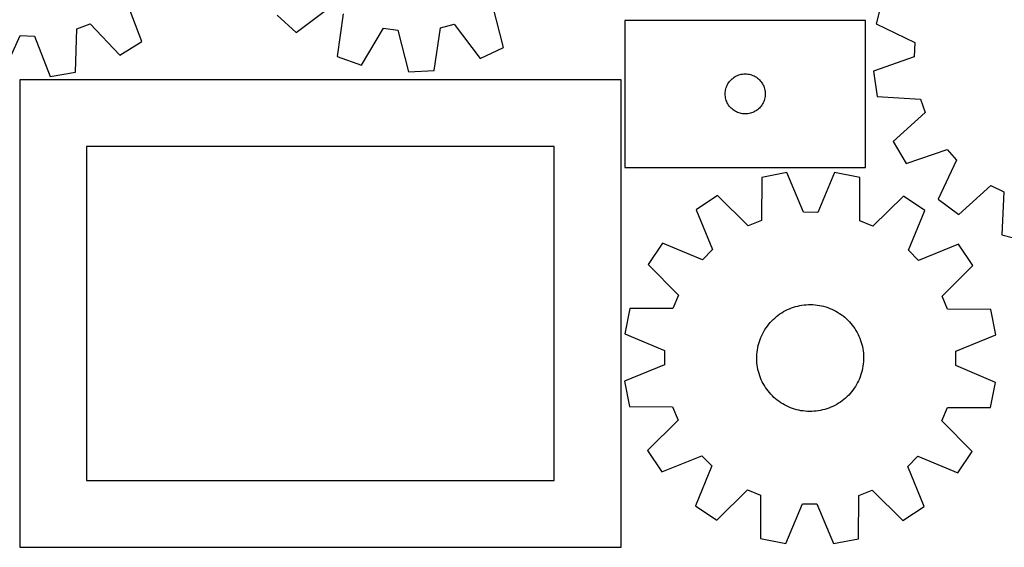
# Model space of a CAD drawing. Header units: millimetres. Extents: x 7 to 1243, y 7 to 1533.
# Tile 2 of 26: x 278 to 720, y 7 to 243. Entities that reach past the tile are written whole.
import ezdxf

# ---------------------------------------------------------------- set-up
doc = ezdxf.new("R2010")
doc.units = ezdxf.units.MM
doc.layers.add('CUT', color=7, linetype='CONTINUOUS', true_color=0x000000)

msp = doc.modelspace()

# ---------------------------------------------------------------- linework, layer by layer
at = {"layer": 'CUT'}
for p, q in [((665.451005, 252.872809), (662.607934, 241.692361)), ((332.778531, 233.680108), (325.953416, 251.814611)), ((402.169766, 237.780047), (417.706786, 249.357759)), ((495.258172, 230.988871), (490.50752, 249.773805)), ((393.577821, 245.478355), (402.169766, 237.780047)), ((423.240634, 246.083738), (420.573279, 226.891874)), ((303.016243, 219.953555), (303.650433, 239.31951)), ((303.650433, 239.31951), (309.660326, 241.605089)), ((309.660326, 241.605089), (323.002905, 227.554537)), ((431.457216, 223.067559), (441.380952, 239.709731)), ((441.380952, 239.709731), (447.746475, 238.802642)), ((447.746475, 238.802642), (452.626569, 220.050919)), ((464.145517, 220.682816), (466.945171, 239.855827)), ((466.945171, 239.855827), (473.173275, 241.453766)), ((473.173275, 241.453766), (484.857867, 225.996964)), ((657.822234, 243.144074), (549.822234, 243.144074)), ((549.822234, 243.144074), (549.822234, 177.144074)), ((657.822234, 177.144074), (657.822234, 243.144074)), ((662.607934, 241.692361), (680.06532, 233.285095)), ((270.26655, 218.661408), (278.263495, 236.310523)), ((278.263495, 236.310523), (284.690566, 236.122236)), ((284.690566, 236.122236), (291.640588, 218.035235)), ((323.002905, 227.554537), (332.778531, 233.680108)), ((484.857867, 225.996964), (495.258172, 230.988871)), ((680.06532, 233.285095), (679.726867, 226.864181)), ((420.573279, 226.891874), (431.457216, 223.067559)), ((679.726867, 226.864181), (661.482367, 220.338796)), ((291.640588, 218.035235), (303.016243, 219.953555)), ((452.626569, 220.050919), (464.145517, 220.682816)), ((597.458273, 216.508035), (597.888122, 216.910633)), ((597.888122, 216.910633), (598.343381, 217.284255)), ((598.343381, 217.284255), (598.822102, 217.627301)), ((598.822102, 217.627301), (599.322234, 217.938303)), ((599.322234, 217.938303), (599.841636, 218.215929)), ((599.841636, 218.215929), (600.378083, 218.45899)), ((600.378083, 218.45899), (600.929279, 218.666446)), ((600.929279, 218.666446), (601.492862, 218.837407)), ((601.492862, 218.837407), (602.066421, 218.971142)), ((602.066421, 218.971142), (602.647498, 219.067078)), ((602.647498, 219.067078), (603.233606, 219.124805)), ((603.233606, 219.124805), (603.822234, 219.144074)), ((603.822234, 219.144074), (604.410862, 219.124805)), ((604.410862, 219.124805), (604.99697, 219.067078)), ((604.99697, 219.067078), (605.578047, 218.971142)), ((605.578047, 218.971142), (606.151605, 218.837407)), ((606.151605, 218.837407), (606.715189, 218.666446)), ((606.715189, 218.666446), (607.266385, 218.45899)), ((607.266385, 218.45899), (607.802832, 218.215929)), ((607.802832, 218.215929), (608.322234, 217.938303)), ((608.322234, 217.938303), (608.822366, 217.627301)), ((608.822366, 217.627301), (609.301087, 217.284255)), ((609.301087, 217.284255), (609.756346, 216.910633)), ((609.756346, 216.910633), (610.186195, 216.508035)), ((661.482367, 220.338796), (663.134285, 208.921413)), ((548.070465, 216.523956), (278.070465, 216.523956)), ((278.070465, 216.523956), (278.070465, 6.523956)), ((548.070465, 6.523956), (548.070465, 216.523956)), ((594.995166, 211.899887), (595.128901, 212.473446)), ((595.128901, 212.473446), (595.299863, 213.03703)), ((595.299863, 213.03703), (595.507318, 213.588225)), ((595.507318, 213.588225), (595.750379, 214.124673)), ((595.750379, 214.124673), (596.028005, 214.644074)), ((596.028005, 214.644074), (596.339007, 215.144207)), ((596.339007, 215.144207), (596.682054, 215.622927)), ((596.682054, 215.622927), (597.055676, 216.078187)), ((597.055676, 216.078187), (597.458273, 216.508035)), ((610.186195, 216.508035), (610.588792, 216.078187)), ((610.588792, 216.078187), (610.962414, 215.622927)), ((610.962414, 215.622927), (611.30546, 215.144207)), ((611.30546, 215.144207), (611.616463, 214.644074)), ((611.616463, 214.644074), (611.894089, 214.124673)), ((611.894089, 214.124673), (612.13715, 213.588225)), ((612.13715, 213.588225), (612.344605, 213.03703)), ((612.344605, 213.03703), (612.515566, 212.473446)), ((612.515566, 212.473446), (612.649301, 211.899887)), ((594.822234, 210.144074), (594.841504, 210.732703)), ((594.841504, 209.555446), (594.822234, 210.144074)), ((594.841504, 210.732703), (594.89923, 211.31881)), ((594.89923, 208.969339), (594.841504, 209.555446)), ((594.89923, 211.31881), (594.995166, 211.899887)), ((594.995166, 208.388262), (594.89923, 208.969339)), ((595.128901, 207.814703), (594.995166, 208.388262)), ((612.649301, 208.388262), (612.515566, 207.814703)), ((612.649301, 211.899887), (612.745238, 211.31881)), ((612.745238, 208.969339), (612.649301, 208.388262)), ((612.745238, 211.31881), (612.802964, 210.732703)), ((612.802964, 209.555446), (612.745238, 208.969339)), ((612.802964, 210.732703), (612.822234, 210.144074)), ((612.822234, 210.144074), (612.802964, 209.555446)), ((663.134285, 208.921413), (682.480127, 207.834765)), ((682.480127, 207.834765), (684.624615, 201.773094)), ((595.299863, 207.251119), (595.128901, 207.814703)), ((595.507318, 206.699924), (595.299863, 207.251119)), ((595.750379, 206.163476), (595.507318, 206.699924)), ((596.028005, 205.644074), (595.750379, 206.163476)), ((596.339007, 205.143942), (596.028005, 205.644074)), ((596.682054, 204.665222), (596.339007, 205.143942)), ((597.055676, 204.209962), (596.682054, 204.665222)), ((597.458273, 203.780113), (597.055676, 204.209962)), ((597.888122, 203.377516), (597.458273, 203.780113)), ((610.186195, 203.780113), (609.756346, 203.377516)), ((610.588792, 204.209962), (610.186195, 203.780113)), ((610.962414, 204.665222), (610.588792, 204.209962)), ((611.30546, 205.143942), (610.962414, 204.665222)), ((611.616463, 205.644074), (611.30546, 205.143942)), ((611.894089, 206.163476), (611.616463, 205.644074)), ((612.13715, 206.699924), (611.894089, 206.163476)), ((612.344605, 207.251119), (612.13715, 206.699924)), ((612.515566, 207.814703), (612.344605, 207.251119)), ((598.343381, 203.003894), (597.888122, 203.377516)), ((598.822102, 202.660848), (598.343381, 203.003894)), ((599.322234, 202.349846), (598.822102, 202.660848)), ((599.841636, 202.07222), (599.322234, 202.349846)), ((600.378083, 201.829159), (599.841636, 202.07222)), ((600.929279, 201.621703), (600.378083, 201.829159)), ((601.492862, 201.450742), (600.929279, 201.621703)), ((602.066421, 201.317007), (601.492862, 201.450742)), ((602.647498, 201.221071), (602.066421, 201.317007)), ((603.233606, 201.163344), (602.647498, 201.221071)), ((603.822234, 201.144074), (603.233606, 201.163344)), ((604.410862, 201.163344), (603.822234, 201.144074)), ((604.99697, 201.221071), (604.410862, 201.163344)), ((605.578047, 201.317007), (604.99697, 201.221071)), ((606.151605, 201.450742), (605.578047, 201.317007)), ((606.715189, 201.621703), (606.151605, 201.450742)), ((607.266385, 201.829159), (606.715189, 201.621703)), ((607.802832, 202.07222), (607.266385, 201.829159)), ((608.322234, 202.349846), (607.802832, 202.07222)), ((608.822366, 202.660848), (608.322234, 202.349846)), ((609.301087, 203.003894), (608.822366, 202.660848)), ((609.756346, 203.377516), (609.301087, 203.003894)), ((684.624615, 201.773094), (670.266052, 188.762556)), ((518.070465, 186.523956), (308.070465, 186.523956)), ((308.070465, 186.523956), (308.070465, 36.523956)), ((518.070465, 36.523956), (518.070465, 186.523956)), ((670.266052, 188.762556), (676.161468, 178.846431)), ((676.161468, 178.846431), (694.450538, 185.245833)), ((694.450538, 185.245833), (698.751488, 180.466239)), ((549.822234, 177.144074), (657.822234, 177.144074)), ((698.751488, 180.466239), (690.464822, 162.951285)), ((611.20889, 172.661937), (611.086739, 153.285986)), ((622.529872, 174.880231), (611.20889, 172.661937)), ((629.955483, 156.983228), (622.529872, 174.880231)), ((643.912993, 174.819166), (636.385285, 156.964866)), ((655.221121, 172.536249), (643.912993, 174.819166)), ((655.232605, 153.159916), (655.221121, 172.536249)), ((699.706213, 156.046058), (714.154166, 168.957258)), ((714.154166, 168.957258), (719.956797, 166.187391)), ((591.430093, 164.535388), (581.819773, 158.1536)), ((605.13935, 150.842371), (591.430093, 164.535388)), ((674.953181, 164.296866), (661.165941, 150.682373)), ((684.526895, 157.860293), (674.953181, 164.296866)), ((719.956797, 166.187391), (719.003598, 146.834515)), ((690.464822, 162.951285), (699.706213, 156.046058)), ((581.819773, 158.1536), (589.121776, 140.205809)), ((636.385285, 156.964866), (629.955483, 156.983228)), ((677.122503, 139.954501), (684.526895, 157.860293)), ((611.086739, 153.285986), (605.13935, 150.842371)), ((661.165941, 150.682373), (655.232605, 153.159916)), ((719.003598, 146.834515), (730.184046, 143.991444)), ((566.656444, 143.076629), (560.21987, 133.502915)), ((584.562236, 135.672237), (566.656444, 143.076629)), ((699.603865, 142.696964), (681.656075, 135.394961)), ((705.985654, 133.086644), (699.603865, 142.696964)), ((589.121776, 140.205809), (584.562236, 135.672237)), ((681.656075, 135.394961), (677.122503, 139.954501)), ((560.21987, 133.502915), (573.834363, 119.715675)), ((692.292637, 119.377387), (705.985654, 133.086644)), ((573.834363, 119.715675), (571.356821, 113.782339)), ((627.396876, 114.873964), (628.35356, 115.08241)), ((628.35356, 115.08241), (629.317951, 115.251662)), ((629.317951, 115.251662), (630.288442, 115.381436)), ((630.288442, 115.381436), (631.263419, 115.471517)), ((631.263419, 115.471517), (632.24126, 115.521755)), ((632.24126, 115.521755), (633.220335, 115.532067)), ((633.220335, 115.532067), (634.199016, 115.502435)), ((634.199016, 115.502435), (635.175675, 115.432909)), ((635.175675, 115.432909), (636.148684, 115.323604)), ((636.148684, 115.323604), (637.116425, 115.174702)), ((637.116425, 115.174702), (638.077288, 114.986451)), ((638.077288, 114.986451), (639.029673, 114.759165)), ((694.736252, 113.429998), (692.292637, 119.377387)), ((551.980487, 113.770855), (549.697571, 102.462727)), ((571.356821, 113.782339), (551.980487, 113.770855)), ((617.822963, 110.138559), (618.594464, 110.741453)), ((618.594464, 110.741453), (619.389915, 111.312376)), ((619.389915, 111.312376), (620.207991, 111.850379)), ((620.207991, 111.850379), (621.04733, 112.354566)), ((621.04733, 112.354566), (621.906536, 112.824098)), ((621.906536, 112.824098), (622.784178, 113.258194)), ((622.784178, 113.258194), (623.678797, 113.65613)), ((623.678797, 113.65613), (624.588902, 114.017245)), ((624.588902, 114.017245), (625.512979, 114.340938)), ((625.512979, 114.340938), (626.449489, 114.626669)), ((626.449489, 114.626669), (627.396876, 114.873964)), ((639.029673, 114.759165), (639.971994, 114.493222)), ((639.971994, 114.493222), (640.902683, 114.189064)), ((640.902683, 114.189064), (641.820192, 113.847197)), ((641.820192, 113.847197), (642.722993, 113.468191)), ((642.722993, 113.468191), (643.609584, 113.052677)), ((643.609584, 113.052677), (644.478488, 112.601346)), ((644.478488, 112.601346), (645.328261, 112.114949)), ((645.328261, 112.114949), (646.157486, 111.594295)), ((646.157486, 111.594295), (646.964785, 111.040252)), ((646.964785, 111.040252), (647.748814, 110.453742)), ((714.112203, 113.307847), (694.736252, 113.429998)), ((716.330497, 101.986865), (714.112203, 113.307847)), ((613.765741, 105.909525), (614.368123, 106.681426)), ((614.368123, 106.681426), (615.001488, 107.428115)), ((615.001488, 107.428115), (615.664782, 108.148348)), ((615.664782, 108.148348), (616.356902, 108.840927)), ((616.356902, 108.840927), (617.076695, 109.504699)), ((617.076695, 109.504699), (617.822963, 110.138559)), ((647.748814, 110.453742), (648.508267, 109.83574)), ((648.508267, 109.83574), (649.24188, 109.187275)), ((649.24188, 109.187275), (649.948433, 108.509427)), ((649.948433, 108.509427), (650.62675, 107.803324)), ((650.62675, 107.803324), (651.275701, 107.070141)), ((651.275701, 107.070141), (651.894207, 106.311098)), ((651.894207, 106.311098), (652.481237, 105.527459)), ((549.697571, 102.462727), (567.551871, 94.935019)), ((610.854438, 100.82326), (611.251781, 101.718142)), ((611.251781, 101.718142), (611.685294, 102.596072)), ((611.685294, 102.596072), (612.154256, 103.455589)), ((612.154256, 103.455589), (612.657886, 104.295263)), ((612.657886, 104.295263), (613.195346, 105.113696)), ((613.195346, 105.113696), (613.765741, 105.909525)), ((652.481237, 105.527459), (653.035816, 104.720528)), ((653.035816, 104.720528), (653.557019, 103.891648)), ((653.557019, 103.891648), (654.04398, 103.042198)), ((654.04398, 103.042198), (654.495888, 102.173594)), ((654.495888, 102.173594), (654.911991, 101.287279)), ((698.433494, 94.561253), (716.330497, 101.986865)), ((609.639071, 97.104374), (609.885737, 98.051924)), ((609.885737, 98.051924), (610.170847, 98.988624)), ((610.170847, 98.988624), (610.493927, 99.912915)), ((610.493927, 99.912915), (610.854438, 100.82326)), ((654.911991, 101.287279), (655.291595, 100.384729)), ((655.291595, 100.384729), (655.63407, 99.467448)), ((655.63407, 99.467448), (655.938846, 98.53696)), ((655.938846, 98.53696), (656.205414, 97.594815)), ((656.205414, 97.594815), (656.433332, 96.642582)), ((567.551871, 94.935019), (567.533509, 88.505217)), ((608.994494, 92.259561), (609.044084, 93.237434)), ((609.044084, 93.237434), (609.133518, 94.212471)), ((609.133518, 94.212471), (609.262648, 95.183048)), ((609.262648, 95.183048), (609.43126, 96.147551)), ((609.43126, 96.147551), (609.639071, 97.104374)), ((656.433332, 96.642582), (656.62222, 95.681845)), ((656.62222, 95.681845), (656.771764, 94.714202)), ((656.771764, 94.714202), (656.881715, 93.741265)), ((656.881715, 93.741265), (656.951889, 92.764653)), ((698.415132, 88.131452), (698.433494, 94.561253)), ((567.533509, 88.505217), (549.636506, 81.079606)), ((608.984832, 91.280479), (608.994494, 92.259561)), ((609.015114, 90.301817), (608.984832, 91.280479)), ((609.085288, 89.325205), (609.015114, 90.301817)), ((609.195238, 88.352269), (609.085288, 89.325205)), ((656.833485, 88.854), (656.704354, 87.883423)), ((656.922919, 89.829037), (656.833485, 88.854)), ((656.972508, 90.80691), (656.922919, 89.829037)), ((656.951889, 92.764653), (656.98217, 91.785992)), ((656.98217, 91.785992), (656.972508, 90.80691)), ((609.344782, 87.384626), (609.195238, 88.352269)), ((609.53367, 86.423889), (609.344782, 87.384626)), ((609.761588, 85.471655), (609.53367, 86.423889)), ((610.028157, 84.529511), (609.761588, 85.471655)), ((610.332932, 83.599023), (610.028157, 84.529511)), ((655.796155, 84.077847), (655.473076, 83.153555)), ((656.081265, 85.014547), (655.796155, 84.077847)), ((656.327932, 85.962097), (656.081265, 85.014547)), ((656.535743, 86.91892), (656.327932, 85.962097)), ((656.704354, 87.883423), (656.535743, 86.91892)), ((716.269432, 80.603743), (698.415132, 88.131452)), ((549.636506, 81.079606), (551.854799, 69.758624)), ((610.675407, 82.681741), (610.332932, 83.599023)), ((611.055012, 81.779192), (610.675407, 82.681741)), ((611.471115, 80.892877), (611.055012, 81.779192)), ((611.923022, 80.024272), (611.471115, 80.892877)), ((612.409983, 79.174823), (611.923022, 80.024272)), ((653.812747, 79.610881), (653.309117, 78.771208)), ((654.281709, 80.470399), (653.812747, 79.610881)), ((654.715222, 81.348329), (654.281709, 80.470399)), ((655.112565, 82.243211), (654.715222, 81.348329)), ((655.473076, 83.153555), (655.112565, 82.243211)), ((713.986515, 69.295615), (716.269432, 80.603743)), ((612.931187, 78.345943), (612.409983, 79.174823)), ((613.485765, 77.539012), (612.931187, 78.345943)), ((614.072796, 76.755373), (613.485765, 77.539012)), ((614.691302, 75.99633), (614.072796, 76.755373)), ((615.340253, 75.263147), (614.691302, 75.99633)), ((616.018569, 74.557044), (615.340253, 75.263147)), ((650.965515, 75.638356), (650.302221, 74.918123)), ((651.59888, 76.385045), (650.965515, 75.638356)), ((652.201261, 77.156946), (651.59888, 76.385045)), ((652.771657, 77.952775), (652.201261, 77.156946)), ((653.309117, 78.771208), (652.771657, 77.952775)), ((616.725123, 73.879196), (616.018569, 74.557044)), ((617.458736, 73.230731), (616.725123, 73.879196)), ((618.218189, 72.612729), (617.458736, 73.230731)), ((619.002217, 72.026219), (618.218189, 72.612729)), ((619.809516, 71.472176), (619.002217, 72.026219)), ((620.638742, 70.951522), (619.809516, 71.472176)), ((621.488514, 70.465125), (620.638742, 70.951522)), ((645.759012, 71.216092), (644.919673, 70.711905)), ((646.577088, 71.754095), (645.759012, 71.216092)), ((647.372538, 72.325018), (646.577088, 71.754095)), ((648.14404, 72.927912), (647.372538, 72.325018)), ((648.890308, 73.561772), (648.14404, 72.927912)), ((649.610101, 74.225544), (648.890308, 73.561772)), ((650.302221, 74.918123), (649.610101, 74.225544)), ((551.854799, 69.758624), (571.230751, 69.636473)), ((571.230751, 69.636473), (573.674365, 63.689084)), ((622.357419, 70.013794), (621.488514, 70.465125)), ((623.244009, 69.598279), (622.357419, 70.013794)), ((624.146811, 69.219273), (623.244009, 69.598279)), ((625.064319, 68.877407), (624.146811, 69.219273)), ((625.995009, 68.573249), (625.064319, 68.877407)), ((626.93733, 68.307306), (625.995009, 68.573249)), ((627.889715, 68.080019), (626.93733, 68.307306)), ((628.850577, 67.891769), (627.889715, 68.080019)), ((629.818319, 67.742867), (628.850577, 67.891769)), ((630.791328, 67.633562), (629.818319, 67.742867)), ((631.767986, 67.564036), (630.791328, 67.633562)), ((632.746668, 67.534404), (631.767986, 67.564036)), ((633.725743, 67.544716), (632.746668, 67.534404)), ((634.703583, 67.594954), (633.725743, 67.544716)), ((635.67856, 67.685035), (634.703583, 67.594954)), ((636.649052, 67.814809), (635.67856, 67.685035)), ((637.613443, 67.98406), (636.649052, 67.814809)), ((638.570127, 68.192507), (637.613443, 67.98406)), ((639.517513, 68.439802), (638.570127, 68.192507)), ((640.454024, 68.725533), (639.517513, 68.439802)), ((641.378101, 69.049226), (640.454024, 68.725533)), ((642.288206, 69.410341), (641.378101, 69.049226)), ((643.182824, 69.808277), (642.288206, 69.410341)), ((644.060467, 70.242373), (643.182824, 69.808277)), ((644.919673, 70.711905), (644.060467, 70.242373)), ((692.132639, 63.350796), (694.610182, 69.284132)), ((694.610182, 69.284132), (713.986515, 69.295615)), ((573.674365, 63.689084), (559.981349, 49.979827)), ((705.747132, 49.563556), (692.132639, 63.350796)), ((559.981349, 49.979827), (566.363137, 40.369507)), ((699.310559, 39.989842), (705.747132, 49.563556)), ((566.363137, 40.369507), (584.310927, 47.67151)), ((584.310927, 47.67151), (588.8445, 43.11197)), ((676.845227, 42.860661), (681.404767, 47.394234)), ((681.404767, 47.394234), (699.310559, 39.989842)), ((588.8445, 43.11197), (581.440108, 25.206178)), ((684.14723, 24.912871), (676.845227, 42.860661)), ((308.070465, 36.523956), (518.070465, 36.523956)), ((591.013822, 18.769604), (604.801062, 32.384098)), ((604.801062, 32.384098), (610.734397, 29.906555)), ((654.880264, 29.780485), (660.827653, 32.224099)), ((660.827653, 32.224099), (674.53691, 18.531083)), ((610.734397, 29.906555), (610.745881, 10.530222)), ((654.758113, 10.404533), (654.880264, 29.780485)), ((581.440108, 25.206178), (591.013822, 18.769604)), ((622.054009, 8.247305), (629.581718, 26.101605)), ((629.581718, 26.101605), (636.011519, 26.083243)), ((636.011519, 26.083243), (643.437131, 8.18624)), ((674.53691, 18.531083), (684.14723, 24.912871)), ((610.745881, 10.530222), (622.054009, 8.247305)), ((643.437131, 8.18624), (654.758113, 10.404533)), ((278.070465, 6.523956), (548.070465, 6.523956))]:
    msp.add_line(p, q, dxfattribs=at)

doc.saveas('drawing.dxf')
